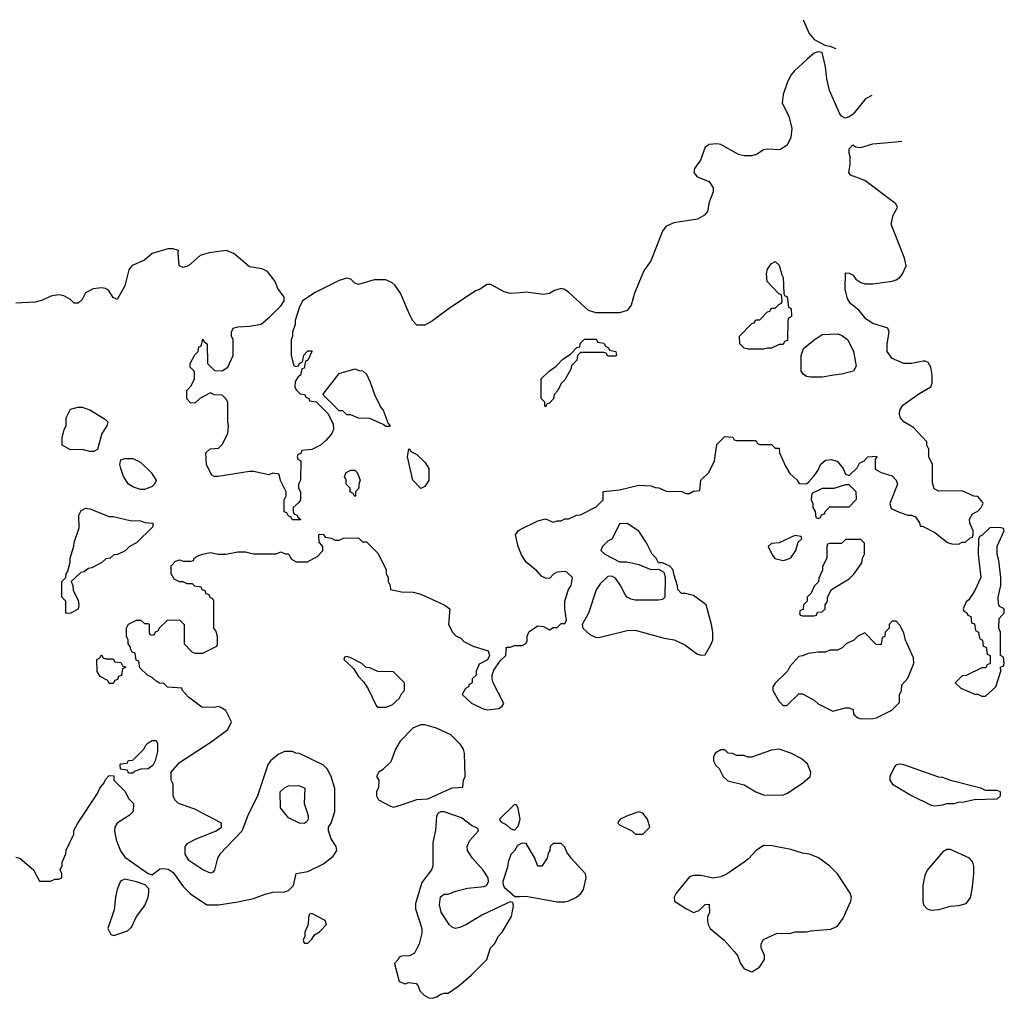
# Model space of a CAD drawing. Header units: inches. Extents: x 2701622 to 2964296, y 496201 to 720542.
# Tile 158 of 256: x 2807430 to 2812486, y 682331 to 687354. Entities that reach past the tile are written whole.
import ezdxf

# ---------------------------------------------------------------- set-up
doc = ezdxf.new("R2010")
doc.units = ezdxf.units.IN
doc.header["$MEASUREMENT"] = 0
doc.layers.add('C8608', color=7, linetype='Continuous')
doc.layers.add('C8618', color=7, linetype='Continuous')

msp = doc.modelspace()

# ---------------------------------------------------------------- linework, layer by layer
at = {"layer": 'C8608', "color": 4, "elevation": 4}
for points in [[(2810000, 685952.6), (2809950, 685949.3), (2809917.5, 685957.5), (2809850, 685994), (2809830, 685994), (2809790.7, 685969.3), (2809770, 685962), (2809630, 685868.7), (2809550, 685808.7), (2809510, 685786), (2809470, 685786), (2809450, 685806), (2809434.6, 685834.6), (2809385.2, 685950), (2809357.2, 685990), (2809342.5, 686002.5), (2809310, 686018), (2809250, 686018), (2809170, 685994), (2809150, 686002), (2809130, 686022), (2809110, 686028), (2809070, 686015.3), (2808946.4, 685953.6), (2808882, 685910), (2808865.4, 685874.6), (2808844.7, 685810), (2808844.7, 685790), (2808831.3, 685750), (2808831.3, 685730), (2808824.7, 685710), (2808824.7, 685630), (2808838, 685578), (2808850, 685574), (2808862, 685578), (2808866, 685590), (2808882, 685598), (2808888.7, 685631.3), (2808910, 685654), (2808930, 685654), (2808930.7, 685650), (2808910, 685606), (2808898, 685602), (2808890, 685566), (2808878, 685562), (2808872, 685530), (2808859.6, 685520.4), (2808843.6, 685496.4), (2808842, 685470), (2808850, 685454), (2808870, 685434), (2808894, 685430), (2808898, 685418), (2808914, 685410), (2808918, 685398), (2808952.7, 685392.7), (2809012.7, 685332.7), (2809039.6, 685279.6), (2809042, 685250), (2809032, 685230), (2809003.6, 685196.4), (2808974, 685170), (2808930, 685148), (2808878, 685142), (2808872.7, 685127.3), (2808858, 685122), (2808854, 685110), (2808858, 685098), (2808874, 685090), (2808872, 684990), (2808862, 684970), (2808862, 684950), (2808872, 684930), (2808872, 684890), (2808863.6, 684876.4), (2808834, 684850), (2808834, 684830), (2808838, 684818), (2808854, 684810), (2808858, 684798), (2808874, 684790), (2808870, 684786), (2808830, 684786), (2808822, 684802), (2808810, 684806), (2808802, 684822), (2808788.4, 684828.4), (2808788, 684890), (2808798, 684910), (2808798, 684930), (2808768.4, 684988.4), (2808762, 685022), (2808730, 685026), (2808710, 685018), (2808630, 685035.3), (2808610, 685035.3), (2808449, 685009), (2808428.9, 685008.9), (2808416.4, 685016.4), (2808388.4, 685068.4), (2808386, 685130), (2808408.4, 685151.6), (2808450, 685154), (2808470, 685174), (2808498, 685230), (2808502, 685270), (2808498, 685290), (2808498, 685390), (2808490, 685406), (2808470, 685426), (2808430, 685428), (2808410, 685438), (2808354, 685410), (2808330, 685386), (2808307.3, 685387.3), (2808288.4, 685408.4), (2808288, 685450), (2808310, 685474), (2808328, 685510), (2808327.3, 685547.3), (2808306, 685570), (2808306, 685590), (2808330, 685634), (2808346, 685650), (2808350, 685674), (2808362, 685678), (2808370, 685714), (2808378, 685698), (2808392, 685690), (2808394, 685590), (2808430, 685554), (2808470, 685552), (2808498, 685570), (2808526, 685630), (2808526, 685710), (2808518, 685730), (2808518, 685750), (2808526, 685770), (2808550, 685778), (2808610, 685781), (2808670, 685791.3), (2808712.9, 685827.1), (2808772.9, 685887.1), (2808788, 685910), (2808788, 685930), (2808754.6, 685974.6), (2808742, 686010), (2808701.5, 686061.5), (2808674.8, 686074.8), (2808610, 686085.2), (2808530, 686154), (2808490, 686168.7), (2808402, 686158), (2808356, 686144), (2808296, 686090), (2808270, 686082.7), (2808249.2, 686090), (2808243.1, 686156.9), (2808246, 686170), (2808218, 686178), (2808190, 686177.2), (2808110, 686153.2), (2808070, 686119), (2808007.7, 686092.3), (2807998, 686082), (2807991, 686070), (2807970, 685988), (2807930, 685918), (2807910, 685928), (2807885.2, 685965.2), (2807870, 685974), (2807850, 685977.2), (2807807.9, 685972.1), (2807767.5, 685952.5), (2807750, 685918), (2807730, 685898), (2807710, 685898), (2807690, 685918), (2807656.4, 685936.4), (2807630, 685942), (2807590, 685934), (2807546.4, 685913.6), (2807510, 685904), (2807410, 685898)], [(2807410, 683054.8), (2807430.4, 683050.4), (2807501, 682990), (2807532, 682932), (2807588.4, 682931.6), (2807610, 682942), (2807630, 682942), (2807646, 682950), (2807646, 682970), (2807638, 682990), (2807647.3, 683012.7), (2807648, 683030), (2807667.3, 683072.7), (2807668.4, 683091.6), (2807707.3, 683172.7), (2807708.4, 683191.6), (2807728, 683230), (2807830, 683382), (2807842, 683410), (2807863.1, 683436.9), (2807870, 683454), (2807890, 683474), (2807912.7, 683472.7), (2807914, 683450), (2807970, 683394), (2807990, 683354), (2808014, 683330), (2808012, 683290), (2807992, 683270), (2807930.9, 683229.1), (2807918, 683210), (2807916, 683190), (2807924.5, 683144.5), (2807947.9, 683087.9), (2807970, 683056), (2808090, 682971), (2808110, 682964.7), (2808150, 682994.8), (2808170, 682997.3), (2808193, 682993), (2808217.1, 682977.1), (2808270, 682904.7), (2808307.1, 682867.1), (2808391.1, 682811.1), (2808450, 682811), (2808550, 682826.8), (2808630, 682842.8), (2808690, 682866), (2808730, 682876), (2808790, 682878), (2808810, 682884.7), (2808835.3, 682910), (2808849.2, 682970.8), (2808910, 682982), (2808990, 683022), (2809039, 683061), (2809058, 683090), (2809055.3, 683110), (2809028.7, 683150), (2809015.3, 683190), (2809015.3, 683210), (2809028.7, 683230), (2809048.7, 683290), (2809048.4, 683408.4), (2809028.7, 683470), (2809008.9, 683508.9), (2808990, 683528), (2808867.3, 683587.3), (2808848.4, 683588.4), (2808830, 683598), (2808790, 683598), (2808756.9, 683583.1), (2808718, 683550), (2808704.7, 683530), (2808651.3, 683370), (2808601, 683270), (2808570.9, 683189.1), (2808458, 683070), (2808446, 683050), (2808430.7, 682989.3), (2808421, 682979), (2808410, 682974), (2808369.6, 682989.6), (2808298.9, 683038.9), (2808279.3, 683070), (2808279, 683110), (2808292.5, 683127.5), (2808332.1, 683147.9), (2808438, 683190), (2808466, 683210), (2808466, 683230), (2808330, 683302), (2808246, 683330), (2808226, 683350), (2808218, 683370), (2808218, 683430), (2808208, 683450), (2808208.4, 683491.6), (2808250, 683542), (2808418, 683650), (2808498, 683710), (2808518, 683750), (2808488.4, 683808.4), (2808463.1, 683823.1), (2808450, 683828.7), (2808430, 683824), (2808365.6, 683825.6), (2808296.4, 683876.4), (2808266, 683910), (2808262, 683922), (2808188.4, 683928.4), (2808170, 683946), (2808148.4, 683948.4), (2808130, 683958), (2808110, 683978), (2808086, 683990), (2808047.3, 684027.3), (2808042, 684062), (2808027.3, 684067.3), (2808022, 684102), (2808007.3, 684107.3), (2808000.4, 684120.4), (2807996.4, 684136.4), (2807986, 684150), (2807986, 684170), (2807978, 684190), (2807978, 684230), (2807988.4, 684251.6), (2808030, 684272), (2808051.6, 684271.6), (2808070, 684254), (2808090, 684254), (2808094, 684250), (2808094, 684210), (2808098, 684198), (2808110, 684194), (2808122, 684198), (2808127.3, 684212.7), (2808142, 684218), (2808146, 684230), (2808188.4, 684271.6), (2808250, 684274), (2808274, 684250), (2808274, 684150), (2808314, 684110), (2808330, 684102), (2808370, 684102), (2808442, 684138), (2808446, 684150), (2808446, 684190), (2808436.4, 684216.4), (2808426, 684230), (2808426, 684370), (2808422, 684382), (2808407.3, 684387.3), (2808402, 684402), (2808387.3, 684407.3), (2808382, 684422), (2808367.3, 684427.3), (2808362, 684442), (2808330, 684446), (2808318, 684458), (2808290, 684458), (2808270, 684468), (2808250, 684468), (2808223.1, 684483.1), (2808208, 684510), (2808208, 684550), (2808230, 684574), (2808250, 684582), (2808270, 684574), (2808310, 684574), (2808322, 684578), (2808326, 684590), (2808340.4, 684599.6), (2808368.9, 684611.1), (2808410, 684618.8), (2808450, 684611), (2808488.9, 684611.1), (2808550, 684622), (2808590, 684622), (2808630, 684612), (2808730, 684612), (2808747.3, 684612.7), (2808770, 684622), (2808792.7, 684612.7), (2808810, 684612), (2808825.4, 684585.4), (2808850, 684572), (2808908.4, 684571.6), (2808960.4, 684599.6), (2808986, 684630), (2808986, 684650), (2808967.3, 684672.7), (2808966, 684710), (2808970, 684714), (2808990, 684712), (2808998, 684698), (2809030, 684692), (2809050, 684682), (2809070, 684682), (2809092.7, 684692.7), (2809170, 684694), (2809190, 684674), (2809210, 684674), (2809270, 684614), (2809312, 684530), (2809312, 684510), (2809322, 684490), (2809322, 684470), (2809332, 684450), (2809334, 684430), (2809390, 684418), (2809450, 684416), (2809490, 684406), (2809610, 684351.3), (2809638, 684330), (2809632, 684250), (2809652, 684210), (2809670, 684192), (2809696.9, 684176.9), (2809710, 684162), (2809758, 684138), (2809834.8, 684114.8), (2809842, 684090), (2809831.3, 684068.7), (2809790, 684046), (2809774, 684010), (2809774, 683990), (2809754, 683970), (2809754, 683950), (2809738, 683942), (2809734, 683930), (2809719.6, 683920.4), (2809702, 683890), (2809750, 683846), (2809810, 683816), (2809830, 683811), (2809890, 683818), (2809908, 683830), (2809915.3, 683844.7), (2809862, 683950), (2809855.3, 683970), (2809855.3, 683990), (2809864, 684016), (2809896.4, 684063.6), (2809926, 684090), (2809930, 684134), (2809950, 684134), (2809970, 684142), (2810000, 684142)], [(2810000, 684623.4), (2809989.4, 684649.4), (2809975.3, 684710), (2809988.9, 684731.1), (2810000, 684736.7)], [(2810000, 683122.5), (2809985.4, 683114.6), (2809970, 683088), (2809951.1, 683068.9), (2809938, 683030), (2809935.3, 683004.7), (2809911.3, 682930), (2809912, 682910), (2809919.6, 682899.6), (2809972.7, 682852.7), (2810000, 682853.7)]]:
    msp.add_lwpolyline(points, dxfattribs=at)
for points in [[(2809310, 685266), (2809296.4, 685276.4), (2809227.3, 685307.3), (2809170, 685308), (2809130, 685326), (2809110, 685326), (2809090, 685346), (2809070, 685346), (2808986, 685430), (2809070, 685538), (2809150, 685562), (2809172.7, 685552.7), (2809191.6, 685551.6), (2809210, 685534), (2809230, 685494), (2809251, 685430), (2809284, 685364), (2809296, 685350), (2809322, 685282), (2809332, 685270), (2809330, 685266)], [(2807790, 685138), (2807750, 685148), (2807690, 685146), (2807648, 685170), (2807648.4, 685208.4), (2807658, 685250), (2807668, 685270), (2807668.9, 685311.1), (2807690, 685354), (2807730, 685364.7), (2807750, 685364.7), (2807770, 685358), (2807790, 685351.3), (2807865.4, 685305.4), (2807882, 685290), (2807878, 685270), (2807850.9, 685229.1), (2807830, 685148), (2807810, 685138)], [(2809490, 684948), (2809449, 684990), (2809422, 685110), (2809428, 685152), (2809434, 685150), (2809438, 685138), (2809470, 685122), (2809510, 685082), (2809531, 685050), (2809530.6, 684989.4), (2809510, 684958)], [(2808050, 684942), (2808013.6, 684953.6), (2807988.7, 684970), (2807962, 685010), (2807948.7, 685050), (2807944, 685070), (2807950, 685094), (2807970, 685102), (2808010, 685102), (2808050, 685082), (2808104.7, 685030), (2808131, 684989), (2808122, 684970), (2808110, 684958), (2808090, 684948.7), (2808070, 684942)], [(2809150, 684906), (2809142, 684922), (2809126, 684930), (2809126, 684950), (2809106, 684970), (2809106, 684990), (2809098, 685010), (2809106, 685030), (2809130, 685042), (2809150, 685042), (2809162, 685030), (2809178, 684990), (2809171.3, 684970), (2809171.1, 684948.9), (2809154, 684930), (2809154, 684910)], [(2807890, 684804.7), (2807910, 684804.7), (2807996.4, 684783.6), (2808050, 684782), (2808072.7, 684772.7), (2808114, 684770), (2808114, 684750), (2808030, 684668), (2807994, 684650), (2807971.6, 684628.4), (2807931.6, 684608.4), (2807912.7, 684607.3), (2807894, 684590), (2807872.7, 684587.3), (2807851.6, 684568.4), (2807799.6, 684540.4), (2807783.6, 684536.4), (2807759.6, 684520.4), (2807743.6, 684516.4), (2807694, 684470), (2807702, 684450), (2807703.6, 684423.6), (2807730, 684374), (2807734, 684350), (2807730, 684328), (2807690, 684308), (2807670, 684306), (2807666, 684310), (2807666, 684370), (2807646, 684390), (2807646, 684470), (2807666, 684490), (2807668, 684510), (2807676.4, 684523.6), (2807688.7, 684570), (2807688.7, 684590), (2807708.4, 684651.6), (2807708.9, 684671.1), (2807734.6, 684745.4), (2807734, 684810), (2807745.6, 684834.4), (2807770, 684846), (2807790, 684842.8)], [(2807870, 684074), (2807910, 684074), (2807918, 684058), (2807950, 684054), (2807958, 684038), (2807974, 684030), (2807958, 684022), (2807952.7, 683987.3), (2807938, 683982), (2807932.7, 683967.3), (2807918, 683962), (2807910, 683946), (2807890, 683946), (2807882, 683962), (2807843.1, 683983.1), (2807828.4, 684008.4), (2807826, 684070), (2807842, 684078), (2807850, 684094), (2807858, 684078)], [(2809110, 684086), (2809098, 684082), (2809094, 684070), (2809143.6, 684023.6), (2809170, 683982), (2809195.3, 683955.3), (2809219.8, 683919.8), (2809262, 683830), (2809270, 683824.7), (2809310, 683824.7), (2809343.1, 683836.9), (2809378, 683870), (2809390, 683894), (2809406, 683910), (2809406, 683950), (2809350, 684006), (2809268.4, 684008.4), (2809227.3, 684027.3), (2809208.4, 684028.4), (2809186, 684050), (2809130, 684078)], [(2809510, 683735.3), (2809490, 683735.3), (2809450, 683719), (2809382.8, 683650), (2809358.8, 683610), (2809335.5, 683544.5), (2809294.8, 683505.2), (2809272, 683490), (2809262, 683470), (2809274, 683450), (2809272.7, 683412.7), (2809262, 683390), (2809262, 683370), (2809272, 683350), (2809330, 683318), (2809350, 683312), (2809390, 683324.7), (2809469.3, 683350.7), (2809525.6, 683354.4), (2809650, 683411.3), (2809706, 683414), (2809708, 683450), (2809718, 683470), (2809714, 683590), (2809708.9, 683608.9), (2809693.6, 683633.6), (2809643.1, 683683.1), (2809570, 683718)], [(2807990, 683486), (2807982, 683502), (2807947.3, 683507.3), (2807946, 683530), (2807950, 683534), (2807982, 683538), (2807988.4, 683551.6), (2808010, 683554), (2808068, 683610), (2808078, 683630), (2808090, 683642), (2808110, 683654), (2808130, 683654), (2808138, 683638), (2808136.9, 683596.9), (2808126, 683550), (2808114, 683526), (2808090, 683508.7), (2808052.7, 683507.3), (2808023.6, 683496.4), (2808010, 683486)], [(2808890, 683228.7), (2808866, 683230), (2808810, 683258), (2808768.4, 683308.4), (2808768, 683390), (2808788.9, 683411.1), (2808810, 683422), (2808863.6, 683423.6), (2808894, 683410), (2808891.3, 683330), (2808911.3, 683270), (2808912, 683250), (2808903.6, 683236.4)], [(2809970, 683326), (2809894, 683250), (2809898, 683238), (2809930, 683222), (2809950, 683202), (2809970, 683194), (2809990, 683214), (2809999, 683250), (2809990, 683306), (2809982, 683322)], [(2809610, 683288.7), (2809590, 683288.7), (2809578, 683282), (2809570, 683266), (2809565.4, 683194.6), (2809551.3, 683130), (2809551, 683010), (2809544.7, 682990), (2809495.3, 682924.7), (2809462, 682818), (2809462.8, 682790), (2809494.8, 682690), (2809494.4, 682665.6), (2809482, 682610), (2809456.9, 682563.1), (2809431.6, 682548.4), (2809392.7, 682547.3), (2809378, 682542), (2809374, 682530), (2809354, 682510), (2809378, 682418), (2809410, 682404.7), (2809428.7, 682411.3), (2809466.4, 682406.4), (2809475.5, 682395.5), (2809484, 682370), (2809506.9, 682346.9), (2809530, 682334), (2809549, 682331), (2809570, 682338), (2809592, 682352), (2809610, 682358), (2809630, 682358), (2809685.6, 682394.4), (2809748.7, 682450), (2809828.7, 682530), (2809848, 682590), (2809868, 682610), (2809888, 682650), (2809908, 682670), (2809955.3, 682750), (2809966, 682806), (2809962, 682822), (2809950, 682826), (2809930, 682818), (2809802.5, 682757.5), (2809724.7, 682710), (2809690, 682694), (2809666, 682690), (2809650, 682695.3), (2809635.3, 682710), (2809593.6, 682773.6), (2809585.2, 682810), (2809590, 682852), (2809610, 682864.7), (2809630, 682864.7), (2809670, 682881), (2809730, 682896), (2809814.6, 682905.4), (2809828.4, 682911.6), (2809838, 682930), (2809835.3, 682950), (2809809.3, 682989.3), (2809755.3, 683050), (2809728.7, 683090), (2809728, 683110), (2809740.4, 683139.6), (2809786, 683190), (2809782, 683202), (2809750, 683218), (2809698, 683258)], [(2807970, 682942), (2807947.5, 682932.5), (2807930.7, 682889.3), (2807921, 682850), (2807915.3, 682784.7), (2807882, 682690), (2807898, 682658), (2807914, 682654), (2807950, 682666), (2807983.1, 682676.9), (2808003.1, 682696.9), (2808029.2, 682750), (2808071.9, 682808.1), (2808089.2, 682850), (2808093.6, 682873.6), (2808093.2, 682893.2), (2808073.6, 682913.6), (2808029.3, 682929.3)], [(2808930, 682766), (2808918, 682762), (2808912.7, 682747.3), (2808912, 682710), (2808894, 682670), (2808894, 682650), (2808884.7, 682630), (2808890, 682614), (2808910, 682614), (2808930, 682634), (2808943.1, 682656.9), (2808970, 682672), (2809006, 682710), (2808998, 682730)]]:
    msp.add_lwpolyline(points, close=True, dxfattribs=at)
at = {"layer": 'C8618', "color": 4, "elevation": 4}
for points in [[(2811453.5, 687353.8), (2811483.5, 687283.5), (2811510, 687252), (2811563.6, 687223.6), (2811590, 687218), (2811621.4, 687205.4)], [(2811806.4, 686964.5), (2811773.2, 686946.8), (2811710, 686869), (2811690, 686855.3), (2811668.9, 686848.9), (2811650, 686858), (2811642, 686870), (2811589, 686990), (2811574, 687050), (2811568.4, 687111.6), (2811550, 687186), (2811530, 687188.7), (2811510, 687182), (2811471.3, 687150), (2811407.9, 687092.1), (2811390, 687068.7), (2811370.5, 687029.5), (2811350.5, 686969.5), (2811345.2, 686925.2), (2811379.5, 686859.5), (2811395.2, 686795.2), (2811390.6, 686750), (2811370.8, 686710), (2811333.7, 686686.3), (2811270, 686689.2), (2811250, 686685.2), (2811216.4, 686663.6), (2811190, 686654.5), (2811150, 686655.1), (2811121.2, 686661.2), (2811030, 686712.7), (2811010, 686716), (2810970, 686712.7), (2810950, 686699), (2810926.6, 686633.4), (2810894.8, 686590), (2810891, 686570), (2810908, 686548), (2810970, 686522.8), (2810990.7, 686490), (2810990.8, 686470), (2810970, 686418), (2810961.3, 686370), (2810946.4, 686350), (2810910.2, 686329.8), (2810788.2, 686311.8), (2810747.7, 686292.3), (2810730, 686268.7), (2810670, 686115.3), (2810635.3, 686064.7), (2810587.3, 685950), (2810570, 685888), (2810550, 685862), (2810509.1, 685849.1), (2810390, 685848.7), (2810373.6, 685853.6), (2810350, 685862), (2810250, 685954), (2810230, 685968.7), (2810210, 685974), (2810175.3, 685964.7), (2810150, 685949), (2810117.3, 685942.7), (2810030, 685954.5), (2810000, 685952.6)], [(2810000, 684736.7), (2810090, 684782), (2810130, 684791.3), (2810170, 684774), (2810190, 684782), (2810210, 684782), (2810230, 684792), (2810250, 684792), (2810288.9, 684811.1), (2810310, 684812), (2810390, 684854), (2810426, 684890), (2810426, 684930), (2810430, 684932), (2810510, 684941), (2810610, 684964.7), (2810670, 684962), (2810692.7, 684952.7), (2810711.6, 684951.6), (2810750, 684934), (2810830, 684932), (2810850, 684922), (2810870, 684922), (2810890, 684934), (2810922, 684938), (2810928, 684990), (2810968, 685030), (2810998, 685090), (2811010, 685174), (2811050, 685214), (2811091.6, 685211.6), (2811098, 685198), (2811110, 685194), (2811210, 685194), (2811218, 685178), (2811230, 685174), (2811290, 685174), (2811310, 685154), (2811330, 685154), (2811332, 685130), (2811362, 685062), (2811385.4, 685025.4), (2811422, 684990), (2811432.7, 684972.7), (2811470, 684972), (2811480.4, 684979.6), (2811510, 685012), (2811530, 685042), (2811542, 685070), (2811567, 685093), (2811597.3, 685097.3), (2811627.3, 685087.3), (2811658, 685050), (2811670, 685022), (2811690, 685014), (2811730, 685054), (2811743.1, 685076.9), (2811766, 685090), (2811786, 685110), (2811830, 685114), (2811831.6, 685108.4), (2811822, 685098), (2811822, 685050), (2811825.4, 685045.4), (2811854, 685030), (2811910, 685012), (2811930.9, 684990.9), (2811938, 684970), (2811898, 684870), (2811905.4, 684845.4), (2811945.4, 684825.4), (2811990, 684811.3), (2812010, 684811.3), (2812030, 684802), (2812051.3, 684771.3), (2812054, 684754), (2812066, 684754), (2812130, 684722), (2812194, 684670), (2812216.4, 684663.6), (2812250, 684662), (2812270, 684672), (2812287.3, 684672.7), (2812310, 684694), (2812322, 684698), (2812326, 684710), (2812326, 684730), (2812308.9, 684768.9), (2812308, 684790), (2812323.1, 684816.9), (2812350, 684832), (2812368, 684850), (2812378, 684870), (2812376.4, 684876.4), (2812350, 684906), (2812330, 684908), (2812270, 684935.3), (2812150, 684933.2), (2812126.6, 684946.6), (2812116.5, 684976.5), (2812118, 685070), (2812098, 685110), (2812098, 685150), (2812088, 685170), (2812087.3, 685187.3), (2812020.4, 685260.4), (2811969.5, 685289.5), (2811953.2, 685310), (2811947, 685327), (2811949.5, 685350.5), (2811964.1, 685375.9), (2812046.3, 685433.7), (2812108, 685470), (2812115.3, 685490), (2812115.3, 685530), (2812108, 685570), (2812094.6, 685594.6), (2812080.4, 685600.4), (2812070, 685602), (2812010, 685589), (2811970, 685589), (2811910, 685615.3), (2811884, 685650), (2811884, 685690), (2811895.3, 685750), (2811888, 685770), (2811810, 685795.3), (2811776.4, 685816.4), (2811740.4, 685860.4), (2811696.4, 685896.4), (2811680.4, 685920.4), (2811668, 685970), (2811670, 686054), (2811690, 686052), (2811710, 686042), (2811722.8, 686022.8), (2811750, 686004.7), (2811770, 685998), (2811810, 685998), (2811910, 686011.3), (2811930, 686018), (2811950, 686031.3), (2811964, 686050), (2811981.2, 686090), (2811974, 686130), (2811904.7, 686304.7), (2811915.3, 686350), (2811938, 686390), (2811928.9, 686408.9), (2811770, 686529), (2811696.4, 686556.4), (2811688, 686570), (2811695.3, 686610), (2811695.3, 686650), (2811689.1, 686669.1), (2811688.9, 686691.1), (2811708.7, 686711.3), (2811722, 686702), (2811750, 686698), (2811810, 686716), (2811910, 686726), (2811960.2, 686730)], [(2810000, 684142), (2810010, 684142), (2810028.4, 684151.6), (2810035.3, 684164.7), (2810035.3, 684190), (2810046.3, 684213.7), (2810090, 684242), (2810119.6, 684239.6), (2810150, 684222), (2810170, 684234), (2810190, 684234), (2810210, 684254), (2810230, 684254), (2810238, 684270), (2810228.7, 684330), (2810228.7, 684370), (2810248.7, 684430), (2810262, 684450), (2810268, 684490), (2810239, 684519), (2810230, 684522), (2810190, 684518), (2810171.6, 684508.4), (2810150, 684486), (2810130, 684488), (2810110, 684498), (2810084.7, 684524.7), (2810030, 684568.7), (2810006.8, 684606.8), (2810000, 684623.4)], [(2810000, 682853.7), (2810030, 682854.8), (2810190, 682826), (2810230, 682826.8), (2810250, 682831), (2810289.4, 682850.6), (2810311.9, 682868.1), (2810325.2, 682890), (2810339, 682950), (2810335.3, 682970), (2810262, 683050), (2810240.2, 683080.2), (2810230, 683106), (2810210, 683126), (2810170, 683126), (2810154, 683110), (2810152, 683090), (2810143.6, 683076.4), (2810138, 683050), (2810111.3, 683010), (2810090, 683008.7), (2810074, 683054), (2810030, 683126), (2810010, 683128), (2810000, 683122.5)]]:
    msp.add_lwpolyline(points, dxfattribs=at)
for points in [[(2811170, 685662), (2811150, 685668), (2811128, 685690), (2811126, 685730), (2811190, 685794), (2811202, 685798), (2811210, 685814), (2811230, 685814), (2811270, 685854), (2811282, 685858), (2811290, 685874), (2811310, 685874), (2811327.3, 685892.7), (2811342, 685898), (2811346, 685910), (2811342, 685942), (2811327.3, 685947.3), (2811268, 686010), (2811264, 686050), (2811270, 686074), (2811290, 686102), (2811310, 686112), (2811330, 686094), (2811343.6, 686043.6), (2811351.1, 686031.1), (2811354, 685950), (2811358, 685938), (2811371.6, 685931.6), (2811378, 685878), (2811391.6, 685871.6), (2811394, 685830), (2811378, 685822), (2811374, 685810), (2811372.7, 685707.3), (2811358, 685702), (2811350, 685686), (2811330, 685686), (2811290, 685668.7), (2811270, 685668.7), (2811250, 685662)], [(2811490, 685519), (2811470, 685522), (2811453.6, 685533.6), (2811442, 685550), (2811442, 685630), (2811454.6, 685665.4), (2811509.1, 685710.9), (2811550, 685738), (2811630, 685742), (2811650, 685734), (2811682, 685710), (2811710.8, 685650), (2811724.7, 685575.3), (2811712, 685550), (2811650, 685534), (2811610, 685529), (2811550, 685519)], [(2810450, 685626), (2810442, 685642), (2810430, 685646), (2810310, 685646), (2810294, 685630), (2810290, 685606), (2810263.6, 685576.4), (2810259.6, 685560.4), (2810230, 685506), (2810210, 685486), (2810194, 685450), (2810174, 685430), (2810171.6, 685408.4), (2810150, 685386), (2810138, 685382), (2810130, 685366), (2810126, 685370), (2810126, 685390), (2810108, 685410), (2810108, 685510), (2810148, 685550), (2810184.7, 685575.3), (2810218, 685610), (2810260.4, 685639.6), (2810290, 685672), (2810306, 685674), (2810310, 685694), (2810330, 685714), (2810390, 685714), (2810398, 685698), (2810430, 685694), (2810438, 685678), (2810454, 685670), (2810458, 685658), (2810491.1, 685651.1), (2810494, 685630), (2810490, 685626)], [(2811690, 684966), (2811670, 684966), (2811610, 684948), (2811550, 684948), (2811498, 684922), (2811494, 684890), (2811502, 684870), (2811502, 684850), (2811514, 684830), (2811518, 684798), (2811530, 684794), (2811542, 684798), (2811547.3, 684812.7), (2811562, 684818), (2811566, 684830), (2811590, 684854), (2811690, 684854), (2811727.3, 684892.7), (2811726, 684930)], [(2810550, 684768), (2810510, 684766), (2810472, 684690), (2810450, 684678), (2810422, 684650), (2810414, 684630), (2810434, 684610), (2810510, 684572), (2810548.4, 684571.6), (2810610, 684558), (2810670, 684532), (2810710, 684534), (2810738, 684518), (2810744.7, 684490), (2810742, 684390), (2810730, 684378), (2810710, 684374), (2810590, 684374), (2810570, 684379), (2810549.1, 684389.1), (2810540.2, 684400.2), (2810515.3, 684450), (2810490, 684488), (2810470, 684498), (2810450, 684495.3), (2810410, 684458), (2810390, 684428), (2810350, 684308), (2810318, 684250), (2810322, 684230), (2810358, 684198), (2810390, 684182.8), (2810410, 684184), (2810550, 684218.8), (2810590, 684221), (2810738.8, 684178.8), (2810790, 684171), (2810845.4, 684145.4), (2810910, 684098), (2810930, 684092), (2810950, 684094), (2810978, 684142), (2810988.7, 684170), (2810988.7, 684210), (2810982, 684250), (2810955.3, 684350), (2810890, 684399), (2810850, 684408.7), (2810829, 684409), (2810809, 684429), (2810808.4, 684448.4), (2810788.4, 684508.4), (2810786, 684530), (2810766, 684550), (2810750, 684558), (2810730, 684566), (2810710, 684566), (2810698, 684590), (2810678, 684610), (2810648.9, 684668.9), (2810610, 684728)], [(2812412.7, 684747.3), (2812370, 684706), (2812358, 684702), (2812352.7, 684687.3), (2812351.3, 684610), (2812364.7, 684490), (2812335.3, 684424.7), (2812303.6, 684376.4), (2812290, 684366), (2812274, 684330), (2812278, 684318), (2812294, 684310), (2812298, 684298), (2812314, 684290), (2812318, 684258), (2812332.7, 684252.7), (2812338, 684218), (2812354, 684210), (2812358, 684178), (2812374, 684170), (2812378, 684138), (2812392.7, 684132.7), (2812398, 684098), (2812414, 684090), (2812414, 684050), (2812398, 684042), (2812390, 684028), (2812370, 684028), (2812290, 683988), (2812270, 683986), (2812234, 683950), (2812263.6, 683923.6), (2812310, 683902), (2812332.7, 683892.7), (2812350, 683892), (2812370, 683882), (2812390, 683882), (2812442, 683930), (2812468, 684010), (2812466, 684030), (2812482, 684038), (2812486, 684050), (2812482, 684082), (2812466, 684090), (2812466, 684210), (2812458, 684230), (2812460.4, 684279.6), (2812486, 684310), (2812486, 684330), (2812462, 684342), (2812456.4, 684356.4), (2812455.3, 684390), (2812468.7, 684450), (2812468.7, 684490), (2812458, 684578), (2812448.7, 684610), (2812448.9, 684651.1), (2812486, 684730), (2812482, 684742), (2812470, 684746)], [(2811410, 684706), (2811330, 684668), (2811290, 684666), (2811274, 684650), (2811292, 684610), (2811307.5, 684587.5), (2811350, 684578.8), (2811370, 684582.8), (2811390, 684592), (2811415.3, 684630), (2811428, 684672), (2811446, 684690), (2811442, 684702)], [(2811750, 684686), (2811670, 684686), (2811650, 684666), (2811590, 684666), (2811578, 684662), (2811574, 684650), (2811574, 684590), (2811552.7, 684547.3), (2811551.6, 684528.4), (2811532.7, 684487.3), (2811531.6, 684468.4), (2811510, 684446), (2811494, 684410), (2811474, 684390), (2811474, 684370), (2811454, 684350), (2811452.7, 684327.3), (2811438, 684322), (2811434, 684310), (2811438, 684298), (2811450, 684294), (2811510, 684294), (2811522, 684298), (2811527.3, 684312.7), (2811550, 684314), (2811566, 684330), (2811566, 684350), (2811578, 684370), (2811578, 684390), (2811598, 684430), (2811690, 684484.7), (2811715.3, 684510), (2811753.6, 684566.4), (2811758, 684590), (2811768, 684610), (2811768, 684650), (2811767.3, 684667.3)], [(2811930, 684266), (2811910, 684266), (2811894, 684250), (2811894, 684230), (2811874, 684210), (2811872.7, 684187.3), (2811858, 684182), (2811854, 684150), (2811850, 684146), (2811827.3, 684147.3), (2811770, 684206), (2811734, 684190), (2811714, 684170), (2811674, 684150), (2811654, 684130), (2811630, 684118), (2811590, 684118), (2811568.4, 684108.4), (2811530, 684108), (2811479.6, 684100.4), (2811450, 684088), (2811430, 684086), (2811385.4, 684034.6), (2811372, 684010), (2811310, 683948), (2811298, 683930), (2811298, 683910), (2811330, 683854), (2811350, 683834), (2811370, 683834), (2811430, 683894), (2811450, 683894), (2811510, 683862), (2811530, 683842), (2811605.4, 683805.4), (2811670, 683822), (2811690, 683822), (2811710, 683814), (2811712, 683790), (2811734, 683770), (2811750, 683764.7), (2811810, 683766.8), (2811830, 683771), (2811908, 683810), (2811948, 683850), (2811948.4, 683888.4), (2811958, 683910), (2811960.4, 683939.6), (2811990, 683974), (2812022, 684050), (2812019, 684079), (2811978, 684170), (2811970, 684206), (2811950, 684246)], [(2811330, 683609.2), (2811290, 683604), (2811188.4, 683568.4), (2811168.4, 683568.4), (2811150, 683578), (2811110, 683578), (2811090, 683588), (2811068.4, 683588.4), (2811050, 683606), (2811030, 683606), (2811002, 683590), (2810992, 683570), (2810992, 683550), (2811005.4, 683525.4), (2811022, 683510), (2811042, 683470), (2811066.4, 683446.4), (2811150, 683426), (2811210, 683391), (2811250, 683374.8), (2811345.6, 683374.4), (2811370, 683382.8), (2811450, 683436), (2811489, 683470), (2811493.2, 683490), (2811474.8, 683534.8), (2811442.5, 683562.5), (2811390, 683589.3)], [(2811947.1, 683532.9), (2811930, 683528.7), (2811921.4, 683518.6), (2811898.8, 683470), (2811898, 683450), (2811912, 683430), (2812010, 683371.3), (2812110, 683322), (2812130, 683318), (2812170, 683324.7), (2812190, 683331.3), (2812228.4, 683331.6), (2812250, 683338), (2812280.4, 683339.6), (2812331.6, 683351.6), (2812450, 683354), (2812466, 683370), (2812466, 683390), (2812450, 683398), (2812390, 683398), (2812366, 683410), (2812210, 683449), (2812170, 683464), (2812150, 683465.2), (2811970, 683529.2)], [(2810610, 683288.7), (2810554, 683270), (2810514, 683250), (2810503.6, 683236.4), (2810502, 683230), (2810510, 683222), (2810574, 683190), (2810592.7, 683172.7), (2810630, 683174), (2810666, 683210), (2810654, 683250), (2810630, 683282)], [(2811250, 683115.3), (2811211.3, 683090), (2811173.2, 683046.8), (2811150, 683029), (2811062, 682970), (2811030, 682954), (2810990, 682948), (2810930, 682961.2), (2810890, 682961.2), (2810870, 682954), (2810801, 682870), (2810791.3, 682850), (2810792, 682830), (2810851.1, 682791.1), (2810890, 682772), (2810919, 682781), (2810950, 682812), (2810970, 682814), (2810971.3, 682770), (2810962, 682750), (2810962, 682730), (2810964.7, 682710), (2810976, 682690), (2811046.8, 682630), (2811101, 682570), (2811116, 682550), (2811131.3, 682510), (2811150, 682482), (2811190, 682466.8), (2811228.7, 682490), (2811255.3, 682530), (2811255.3, 682550), (2811238, 682590), (2811238, 682610), (2811250, 682632), (2811316.4, 682663.6), (2811390, 682664.7), (2811410, 682671.3), (2811470, 682671.3), (2811490, 682678), (2811594.6, 682685.4), (2811630, 682702), (2811658, 682742), (2811698, 682830), (2811702, 682850), (2811695.3, 682870), (2811628.7, 682970), (2811590, 683009), (2811532.1, 683052.1), (2811486, 683070), (2811450, 683075.3), (2811390, 683094), (2811293.6, 683113.6)], [(2812210, 683094), (2812190, 683094), (2812170, 683082), (2812090.7, 682989.3), (2812078, 682962), (2812066.8, 682910), (2812066.8, 682830), (2812071.3, 682810), (2812090.7, 682790.7), (2812110, 682782.8), (2812150, 682786.8), (2812210, 682804), (2812252.5, 682807.5), (2812290, 682818), (2812312.5, 682847.5), (2812321.2, 682890), (2812329.2, 682970), (2812329.2, 683010), (2812324, 683030), (2812308, 683050)]]:
    msp.add_lwpolyline(points, close=True, dxfattribs=at)

doc.saveas('drawing.dxf')
